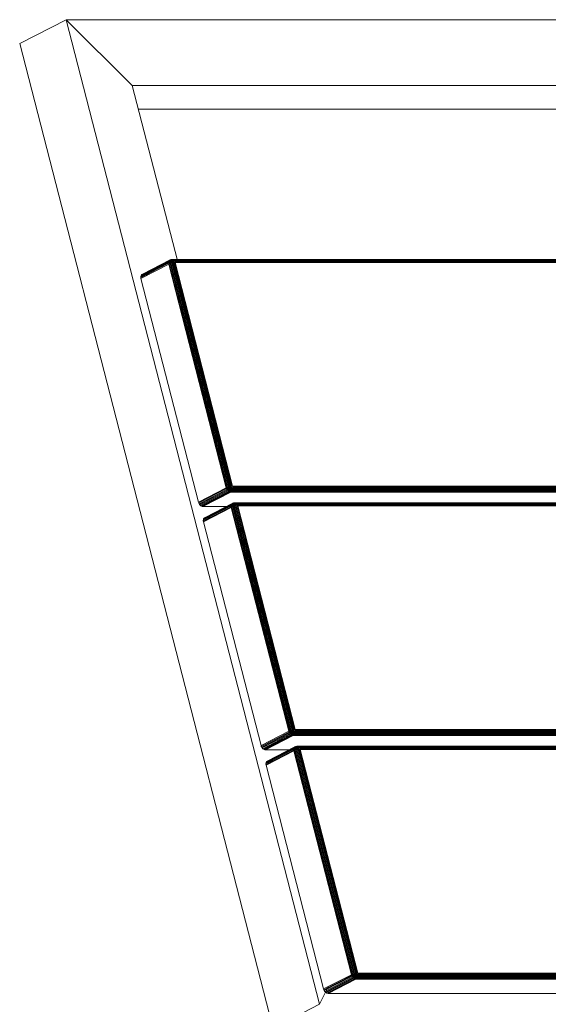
# Model space of a CAD drawing. Header units: millimetres. Extents: x -56182 to 286826, y -36685 to 98759.
# Tile 6 of 97: x -52759 to -52532, y 350 to 773. Entities that reach past the tile are written whole.
import ezdxf

# ---------------------------------------------------------------- set-up
doc = ezdxf.new("R2010")
doc.units = ezdxf.units.MM
doc.layers.add('Furniture-1', color=7, linetype='Continuous', lineweight=9, true_color=0xaaaaaa)
doc.layers.add('Kohvikutool-1', color=7, linetype='Continuous', lineweight=9, true_color=0xaaaaaa)

# ---------------------------------------------------------------- blocks, each defined once
blk = doc.blocks.new('MA_Kohvikultool - Kohvikutool_DWG-11582661-Sisevaade 1')
at = {"layer": 'Kohvikutool-1'}
for p, q in [((-52759.41, 762.73), (-52739.47, 772.99)), ((-52739.47, 772.99), (-52759.41, 762.73)), ((-52739.47, 772.99), (-52711.01, 744.8)), ((-52630.64, 350.13), (-52739.47, 772.99)), ((-52711.01, 744.8), (-52739.47, 772.99)), ((-52739.47, 772.99), (-52421.28, 772.99)), ((-52759.41, 762.73), (-52650.58, 339.87)), ((-52711.01, 744.8), (-52691.66, 669.63)), ((-52435.23, 744.8), (-52711.01, 744.8)), ((-52708.36, 734.54), (-52455.17, 734.54)), ((-52707.42, 662.57), (-52695.46, 668.72)), ((-52707.4, 662.22), (-52695.44, 668.37)), ((-52707.37, 662.9), (-52695.41, 669.06)), ((-52707.27, 663.2), (-52695.31, 669.36)), ((-52695.14, 669.6), (-52707.1, 663.45)), ((-52706.9, 663.62), (-52694.94, 669.78)), ((-52694.7, 669.88), (-52706.66, 663.72)), ((-52706.41, 663.75), (-52694.45, 669.91)), ((-52695.41, 669.06), (-52695.46, 668.72)), ((-52695.46, 668.72), (-52695.19, 668.83)), ((-52695.46, 668.72), (-52695.44, 668.37)), ((-52695.44, 668.37), (-52695.18, 668.49)), ((-52695.31, 669.36), (-52695.41, 669.06)), ((-52695.41, 669.06), (-52695.15, 669.17)), ((-52695.38, 668.03), (-52695.11, 668.15)), ((-52695.14, 669.6), (-52695.31, 669.36)), ((-52695.31, 669.36), (-52695.04, 669.46)), ((-52695.15, 669.17), (-52695.19, 668.83)), ((-52694.86, 668.92), (-52695.19, 668.83)), ((-52695.19, 668.83), (-52695.18, 668.49)), ((-52695.18, 668.49), (-52694.85, 668.6)), ((-52695.04, 669.46), (-52695.15, 669.17)), ((-52694.82, 669.24), (-52695.15, 669.17)), ((-52694.94, 669.78), (-52695.14, 669.6)), ((-52695.14, 669.6), (-52694.88, 669.7)), ((-52695.11, 668.15), (-52694.79, 668.28)), ((-52695.11, 668.15), (-52670.39, 572.07)), ((-52694.88, 669.7), (-52695.04, 669.46)), ((-52694.72, 669.52), (-52695.04, 669.46)), ((-52694.7, 669.88), (-52694.94, 669.78)), ((-52694.94, 669.78), (-52694.68, 669.87)), ((-52694.68, 669.87), (-52694.88, 669.7)), ((-52694.57, 669.74), (-52694.88, 669.7)), ((-52694.86, 668.92), (-52694.82, 669.24)), ((-52694.49, 668.98), (-52694.86, 668.92)), ((-52694.85, 668.6), (-52694.86, 668.92)), ((-52694.85, 668.6), (-52694.48, 668.69)), ((-52694.82, 669.24), (-52694.72, 669.52)), ((-52694.45, 669.26), (-52694.82, 669.24)), ((-52694.79, 668.28), (-52694.42, 668.4)), ((-52694.79, 668.28), (-52670.06, 572.2)), ((-52694.72, 669.52), (-52694.57, 669.74)), ((-52694.36, 669.52), (-52694.72, 669.52)), ((-52694.7, 669.88), (-52694.44, 669.97)), ((-52694.45, 669.91), (-52694.7, 669.88)), ((-52694.44, 669.97), (-52694.68, 669.87)), ((-52694.38, 669.91), (-52694.68, 669.87)), ((-52694.57, 669.74), (-52694.38, 669.91)), ((-52694.23, 669.72), (-52694.57, 669.74)), ((-52694.49, 668.98), (-52694.45, 669.26)), ((-52694.08, 669), (-52694.49, 668.98)), ((-52694.48, 668.69), (-52694.49, 668.98)), ((-52694.48, 668.69), (-52694.07, 668.76)), ((-52694.42, 668.4), (-52694.48, 668.69)), ((-52694.45, 669.91), (-52694.2, 670)), ((-52694.45, 669.26), (-52694.36, 669.52)), ((-52694.05, 669.24), (-52694.45, 669.26)), ((-52694.16, 670), (-52694.44, 669.97)), ((-52694.44, 669.97), (-52694.2, 670)), ((-52694.42, 668.4), (-52694.03, 668.51)), ((-52694.42, 668.4), (-52669.69, 572.32)), ((-52694.38, 669.91), (-52694.16, 670)), ((-52694.05, 669.87), (-52694.38, 669.91)), ((-52694.36, 669.52), (-52694.23, 669.72)), ((-52693.98, 669.45), (-52694.36, 669.52)), ((-52694.23, 669.72), (-52694.05, 669.87)), ((-52693.86, 669.63), (-52694.23, 669.72)), ((-52694.2, 670), (-52693.93, 670.03)), ((-52694.16, 670), (-52693.93, 670.03)), ((-52693.85, 669.95), (-52694.16, 670)), ((-52694.08, 669), (-52694.05, 669.24)), ((-52694.07, 668.76), (-52694.08, 669)), ((-52693.67, 668.98), (-52694.08, 669)), ((-52694.07, 668.76), (-52693.66, 668.79)), ((-52694.03, 668.51), (-52694.07, 668.76)), ((-52694.05, 669.87), (-52693.85, 669.95)), ((-52693.71, 669.75), (-52694.05, 669.87)), ((-52694.05, 669.24), (-52693.98, 669.45)), ((-52693.65, 669.17), (-52694.05, 669.24)), ((-52694.03, 668.51), (-52693.63, 668.6)), ((-52694.03, 668.51), (-52669.3, 572.43)), ((-52693.98, 669.45), (-52693.86, 669.63)), ((-52693.59, 669.33), (-52693.98, 669.45)), ((-52693.93, 670.03), (-52385.63, 670.03)), ((-52693.93, 670.03), (-52693.64, 669.98)), ((-52693.86, 669.63), (-52693.71, 669.75)), ((-52693.5, 669.46), (-52693.86, 669.63)), ((-52693.85, 669.95), (-52693.64, 669.98)), ((-52693.54, 669.82), (-52693.85, 669.95)), ((-52693.71, 669.75), (-52693.54, 669.82)), ((-52693.38, 669.56), (-52693.71, 669.75)), ((-52693.67, 668.98), (-52693.65, 669.17)), ((-52693.26, 669.04), (-52693.67, 668.98)), ((-52693.66, 668.79), (-52693.67, 668.98)), ((-52693.28, 668.92), (-52693.67, 668.98)), ((-52693.66, 668.79), (-52693.28, 668.92)), ((-52693.66, 668.79), (-52693.28, 668.86)), ((-52693.66, 668.79), (-52693.63, 668.6)), ((-52693.65, 669.17), (-52693.59, 669.33)), ((-52693.26, 669.04), (-52693.65, 669.17)), ((-52693.22, 669.15), (-52693.65, 669.17)), ((-52693.64, 669.98), (-52385.34, 669.98)), ((-52693.64, 669.98), (-52693.37, 669.84)), ((-52693.63, 668.6), (-52693.26, 668.73)), ((-52693.63, 668.6), (-52693.26, 668.73)), ((-52693.63, 668.6), (-52668.9, 572.52)), ((-52693.59, 669.33), (-52693.5, 669.46)), ((-52693.22, 669.15), (-52693.59, 669.33)), ((-52693.16, 669.24), (-52693.59, 669.33)), ((-52693.54, 669.82), (-52693.37, 669.84)), ((-52693.25, 669.61), (-52693.54, 669.82)), ((-52693.5, 669.46), (-52693.38, 669.56)), ((-52693.16, 669.24), (-52693.5, 669.46)), ((-52693.09, 669.31), (-52693.5, 669.46)), ((-52693.38, 669.56), (-52693.25, 669.61)), ((-52693.09, 669.31), (-52693.38, 669.56)), ((-52693, 669.35), (-52693.38, 669.56)), ((-52693.37, 669.84), (-52385.07, 669.84)), ((-52693.37, 669.84), (-52693.12, 669.63)), ((-52693.25, 669.61), (-52693.12, 669.63)), ((-52693, 669.35), (-52693.25, 669.61)), ((-52693.25, 668.67), (-52692.92, 668.73)), ((-52693.25, 668.67), (-52668.52, 572.58)), ((-52693.12, 669.63), (-52384.82, 669.63)), ((-52692.91, 669.36), (-52693.12, 669.63)), ((-52693.12, 669.63), (-52693, 669.35)), ((-52692.92, 668.73), (-52692.64, 668.71)), ((-52692.92, 668.7), (-52668.19, 572.62)), ((-52692.91, 669.36), (-52384.61, 669.36)), ((-52692.75, 669.04), (-52692.91, 669.36)), ((-52692.75, 669.04), (-52384.45, 669.04)), ((-52692.75, 669.04), (-52692.64, 668.71)), ((-52692.64, 668.71), (-52384.34, 668.71)), ((-52667.91, 572.63), (-52692.64, 668.71)), ((-52707.34, 661.87), (-52695.38, 668.03)), ((-52695.38, 668.03), (-52670.65, 571.95)), ((-52707.37, 662.9), (-52707.42, 662.57)), ((-52707.42, 662.57), (-52707.4, 662.22)), ((-52707.4, 662.22), (-52707.34, 661.87)), ((-52707.27, 663.2), (-52707.37, 662.9)), ((-52707.34, 661.87), (-52682.61, 565.79)), ((-52707.1, 663.45), (-52707.27, 663.2)), ((-52706.9, 663.62), (-52707.1, 663.45)), ((-52706.66, 663.72), (-52706.9, 663.62)), ((-52706.41, 663.75), (-52706.66, 663.72)), ((-52703.69, 663.75), (-52706.41, 663.75)), ((-52706.41, 663.75), (-52706.11, 662.51)), ((-52706.41, 663.75), (-52706.11, 662.51)), ((-52706.41, 663.75), (-52704.69, 663.24)), ((-52706.41, 663.75), (-52704.69, 663.24)), ((-52670.65, 571.95), (-52682.61, 565.79)), ((-52670.54, 571.6), (-52682.5, 565.45)), ((-52682.33, 565.1), (-52670.37, 571.25)), ((-52682.12, 564.76), (-52670.16, 570.92)), ((-52670.65, 571.95), (-52670.39, 572.07)), ((-52670.65, 571.95), (-52670.54, 571.6)), ((-52670.28, 571.73), (-52670.54, 571.6)), ((-52670.54, 571.6), (-52670.37, 571.25)), ((-52670.39, 572.07), (-52670.06, 572.2)), ((-52670.28, 571.73), (-52670.39, 572.07)), ((-52670.11, 571.39), (-52670.37, 571.25)), ((-52670.37, 571.25), (-52670.16, 570.92)), ((-52669.96, 571.88), (-52670.28, 571.73)), ((-52670.28, 571.73), (-52670.11, 571.39)), ((-52669.9, 571.06), (-52670.16, 570.92)), ((-52670.16, 570.92), (-52669.9, 570.62)), ((-52669.81, 571.55), (-52670.11, 571.39)), ((-52670.11, 571.39), (-52669.9, 571.06)), ((-52670.06, 572.2), (-52669.69, 572.32)), ((-52669.96, 571.88), (-52670.06, 572.2)), ((-52669.6, 572.03), (-52669.96, 571.88)), ((-52669.81, 571.55), (-52669.96, 571.88)), ((-52669.6, 571.24), (-52669.9, 571.06)), ((-52669.9, 571.06), (-52669.64, 570.76)), ((-52669.46, 571.74), (-52669.81, 571.55)), ((-52669.6, 571.24), (-52669.81, 571.55)), ((-52669.69, 572.32), (-52669.3, 572.43)), ((-52669.6, 572.03), (-52669.69, 572.32)), ((-52669.36, 570.96), (-52669.64, 570.76)), ((-52669.22, 572.19), (-52669.6, 572.03)), ((-52669.46, 571.74), (-52669.6, 572.03)), ((-52669.28, 571.46), (-52669.6, 571.24)), ((-52669.36, 570.96), (-52669.6, 571.24)), ((-52669.1, 571.94), (-52669.46, 571.74)), ((-52669.28, 571.46), (-52669.46, 571.74)), ((-52669.06, 571.21), (-52669.36, 570.96)), ((-52669.09, 570.74), (-52669.36, 570.96)), ((-52669.3, 572.43), (-52668.9, 572.52)), ((-52669.22, 572.19), (-52669.3, 572.43)), ((-52668.95, 571.7), (-52669.28, 571.46)), ((-52669.06, 571.21), (-52669.28, 571.46)), ((-52668.84, 572.33), (-52669.22, 572.19)), ((-52669.1, 571.94), (-52669.22, 572.19)), ((-52668.75, 572.14), (-52669.1, 571.94)), ((-52668.95, 571.7), (-52669.1, 571.94)), ((-52668.82, 571), (-52669.09, 570.74)), ((-52668.76, 571.49), (-52669.06, 571.21)), ((-52668.82, 571), (-52669.06, 571.21)), ((-52668.63, 571.96), (-52668.95, 571.7)), ((-52668.76, 571.49), (-52668.95, 571.7)), ((-52668.9, 572.52), (-52668.52, 572.58)), ((-52668.84, 572.33), (-52668.9, 572.52)), ((-52668.9, 572.52), (-52668.48, 572.46)), ((-52668.48, 572.46), (-52668.84, 572.33)), ((-52668.75, 572.14), (-52668.84, 572.33)), ((-52668.56, 571.32), (-52668.82, 571)), ((-52668.57, 570.86), (-52668.82, 571)), ((-52668.48, 571.79), (-52668.76, 571.49)), ((-52668.56, 571.32), (-52668.76, 571.49)), ((-52668.48, 572.46), (-52668.75, 572.14)), ((-52668.42, 572.33), (-52668.75, 572.14)), ((-52668.63, 571.96), (-52668.75, 572.14)), ((-52668.42, 572.33), (-52668.63, 571.96)), ((-52668.34, 572.2), (-52668.63, 571.96)), ((-52668.48, 571.79), (-52668.63, 571.96)), ((-52668.35, 571.19), (-52668.57, 570.86)), ((-52668.33, 571.66), (-52668.56, 571.32)), ((-52668.35, 571.19), (-52668.56, 571.32)), ((-52668.19, 572.62), (-52668.52, 572.58)), ((-52668.34, 572.2), (-52668.48, 571.79)), ((-52668.24, 572.09), (-52668.48, 571.79)), ((-52668.33, 571.66), (-52668.48, 571.79)), ((-52668.16, 571.56), (-52668.35, 571.19)), ((-52668.14, 571.12), (-52668.35, 571.19)), ((-52668.24, 572.09), (-52668.33, 571.66)), ((-52668.14, 572), (-52668.33, 571.66)), ((-52668.16, 571.56), (-52668.33, 571.66)), ((-52668.33, 570.77), (-52668.14, 571.12)), ((-52668.19, 572.62), (-52667.91, 572.63)), ((-52668.14, 572), (-52668.16, 571.56)), ((-52668.03, 571.94), (-52668.16, 571.56)), ((-52668.01, 571.51), (-52668.16, 571.56)), ((-52668.14, 571.12), (-52668.01, 571.51)), ((-52668.14, 571.12), (-52667.96, 571.1)), ((-52668.11, 570.75), (-52667.96, 571.1)), ((-52668.01, 571.51), (-52668.03, 571.94)), ((-52667.87, 571.9), (-52668.01, 571.51)), ((-52668.01, 571.51), (-52667.86, 571.49)), ((-52667.96, 571.1), (-52667.86, 571.49)), ((-52359.66, 571.1), (-52667.96, 571.1)), ((-52359.61, 572.63), (-52667.91, 572.63)), ((-52667.87, 572.28), (-52667.91, 572.63)), ((-52667.84, 572.28), (-52667.87, 571.9)), ((-52667.86, 571.49), (-52667.82, 571.89)), ((-52359.56, 571.49), (-52667.86, 571.49)), ((-52359.54, 572.28), (-52667.84, 572.28)), ((-52359.52, 571.89), (-52667.82, 571.89)), ((-52681.86, 564.46), (-52669.9, 570.62)), ((-52681.57, 564.22), (-52669.61, 570.37)), ((-52681.27, 564.04), (-52669.31, 570.2)), ((-52680.98, 563.94), (-52669.02, 570.1)), ((-52680.71, 563.91), (-52668.75, 570.07)), ((-52669.64, 570.76), (-52669.9, 570.62)), ((-52669.9, 570.62), (-52669.61, 570.37)), ((-52669.64, 570.76), (-52669.36, 570.52)), ((-52669.36, 570.52), (-52669.61, 570.37)), ((-52669.61, 570.37), (-52669.31, 570.2)), ((-52669.09, 570.74), (-52669.36, 570.52)), ((-52669.36, 570.52), (-52669.06, 570.35)), ((-52669.06, 570.35), (-52669.31, 570.2)), ((-52669.31, 570.2), (-52669.02, 570.1)), ((-52668.81, 570.57), (-52669.09, 570.74)), ((-52668.81, 570.57), (-52669.06, 570.35)), ((-52669.06, 570.35), (-52668.78, 570.25)), ((-52668.78, 570.25), (-52669.02, 570.1)), ((-52669.02, 570.1), (-52668.75, 570.07)), ((-52668.57, 570.86), (-52668.81, 570.57)), ((-52668.55, 570.48), (-52668.81, 570.57)), ((-52668.78, 570.25), (-52668.55, 570.48)), ((-52668.78, 570.25), (-52668.52, 570.22)), ((-52668.75, 570.07), (-52668.52, 570.22)), ((-52668.75, 570.07), (-52360.45, 570.07)), ((-52668.33, 570.77), (-52668.57, 570.86)), ((-52668.55, 570.48), (-52668.33, 570.77)), ((-52668.55, 570.48), (-52668.3, 570.45)), ((-52668.52, 570.22), (-52668.3, 570.45)), ((-52360.22, 570.22), (-52668.52, 570.22)), ((-52668.33, 570.77), (-52668.11, 570.75)), ((-52668.3, 570.45), (-52668.11, 570.75)), ((-52668.3, 570.45), (-52360, 570.45)), ((-52359.81, 570.75), (-52668.11, 570.75)), ((-52682.61, 565.79), (-52682.5, 565.45)), ((-52682.33, 565.1), (-52682.5, 565.45)), ((-52682.33, 565.1), (-52682.12, 564.76)), ((-52682.12, 564.76), (-52681.86, 564.46)), ((-52681.86, 564.46), (-52681.57, 564.22)), ((-52681.57, 564.22), (-52681.27, 564.04)), ((-52681.27, 564.04), (-52680.98, 563.94)), ((-52680.98, 563.94), (-52680.71, 563.91)), ((-52680.71, 563.91), (-52667.52, 563.91)), ((-52668.55, 564.18), (-52680.51, 558.02)), ((-52668.54, 563.83), (-52680.5, 557.67)), ((-52668.51, 564.52), (-52680.47, 558.36)), ((-52680.44, 557.33), (-52668.47, 563.49)), ((-52668.4, 564.82), (-52680.36, 558.66)), ((-52668.24, 565.06), (-52680.2, 558.91)), ((-52668.03, 565.24), (-52679.99, 559.08)), ((-52667.79, 565.34), (-52679.75, 559.18)), ((-52679.5, 559.21), (-52667.54, 565.37)), ((-52668.51, 564.52), (-52668.55, 564.18)), ((-52668.29, 564.29), (-52668.55, 564.18)), ((-52668.55, 564.18), (-52668.54, 563.83)), ((-52668.27, 563.95), (-52668.54, 563.83)), ((-52668.4, 564.82), (-52668.51, 564.52)), ((-52668.24, 564.62), (-52668.51, 564.52)), ((-52668.47, 563.49), (-52668.21, 563.61)), ((-52668.47, 563.49), (-52643.75, 467.41)), ((-52668.24, 565.06), (-52668.4, 564.82)), ((-52668.14, 564.92), (-52668.4, 564.82)), ((-52668.24, 564.62), (-52668.29, 564.29)), ((-52667.96, 564.38), (-52668.29, 564.29)), ((-52668.29, 564.29), (-52668.27, 563.95)), ((-52668.27, 563.95), (-52667.95, 564.06)), ((-52668.03, 565.24), (-52668.24, 565.06)), ((-52667.98, 565.16), (-52668.24, 565.06)), ((-52668.14, 564.92), (-52668.24, 564.62)), ((-52667.92, 564.7), (-52668.24, 564.62)), ((-52668.21, 563.61), (-52667.89, 563.74)), ((-52643.48, 467.53), (-52668.21, 563.61)), ((-52667.98, 565.16), (-52668.14, 564.92)), ((-52667.82, 564.98), (-52668.14, 564.92)), ((-52667.79, 565.34), (-52668.03, 565.24)), ((-52667.77, 565.33), (-52668.03, 565.24)), ((-52667.77, 565.33), (-52667.98, 565.16)), ((-52667.67, 565.2), (-52667.98, 565.16)), ((-52667.96, 564.38), (-52667.92, 564.7)), ((-52667.58, 564.44), (-52667.96, 564.38)), ((-52667.95, 564.06), (-52667.96, 564.38)), ((-52667.95, 564.06), (-52667.57, 564.15)), ((-52667.92, 564.7), (-52667.82, 564.98)), ((-52667.55, 564.72), (-52667.92, 564.7)), ((-52667.89, 563.74), (-52667.52, 563.86)), ((-52667.89, 563.74), (-52643.16, 467.66)), ((-52667.82, 564.98), (-52667.67, 565.2)), ((-52667.46, 564.98), (-52667.82, 564.98)), ((-52667.54, 565.43), (-52667.79, 565.34)), ((-52667.54, 565.37), (-52667.79, 565.34)), ((-52667.54, 565.43), (-52667.77, 565.33)), ((-52667.47, 565.37), (-52667.77, 565.33)), ((-52667.67, 565.2), (-52667.47, 565.37)), ((-52667.32, 565.18), (-52667.67, 565.2)), ((-52667.58, 564.44), (-52667.55, 564.72)), ((-52667.18, 564.46), (-52667.58, 564.44)), ((-52667.57, 564.15), (-52667.58, 564.44)), ((-52667.57, 564.15), (-52667.17, 564.21)), ((-52667.57, 564.15), (-52667.52, 563.86)), ((-52667.55, 564.72), (-52667.46, 564.98)), ((-52667.14, 564.7), (-52667.55, 564.72)), ((-52667.54, 565.37), (-52667.29, 565.46)), ((-52667.25, 565.46), (-52667.54, 565.43)), ((-52667.54, 565.43), (-52667.29, 565.46)), ((-52667.52, 563.86), (-52667.12, 563.97)), ((-52642.79, 467.78), (-52667.52, 563.86)), ((-52667.47, 565.37), (-52667.25, 565.46)), ((-52667.15, 565.33), (-52667.47, 565.37)), ((-52667.46, 564.98), (-52667.32, 565.18)), ((-52667.07, 564.91), (-52667.46, 564.98)), ((-52667.32, 565.18), (-52667.15, 565.33)), ((-52666.95, 565.08), (-52667.32, 565.18)), ((-52667.29, 565.46), (-52667.02, 565.49)), ((-52667.25, 565.46), (-52667.02, 565.49)), ((-52666.95, 565.41), (-52667.25, 565.46)), ((-52667.18, 564.46), (-52667.14, 564.7)), ((-52667.17, 564.21), (-52667.18, 564.46)), ((-52666.77, 564.44), (-52667.18, 564.46)), ((-52667.17, 564.21), (-52666.76, 564.25)), ((-52667.17, 564.21), (-52667.12, 563.97)), ((-52667.15, 565.33), (-52666.95, 565.41)), ((-52666.81, 565.21), (-52667.15, 565.33)), ((-52667.14, 564.7), (-52667.07, 564.91)), ((-52666.74, 564.62), (-52667.14, 564.7)), ((-52667.12, 563.97), (-52666.72, 564.06)), ((-52642.39, 467.89), (-52667.12, 563.97)), ((-52667.07, 564.91), (-52666.95, 565.08)), ((-52666.68, 564.79), (-52667.07, 564.91)), ((-52358.72, 565.49), (-52667.02, 565.49)), ((-52667.02, 565.49), (-52666.74, 565.44)), ((-52666.95, 565.41), (-52666.74, 565.44)), ((-52666.64, 565.28), (-52666.95, 565.41)), ((-52666.95, 565.08), (-52666.81, 565.21)), ((-52666.59, 564.92), (-52666.95, 565.08)), ((-52666.81, 565.21), (-52666.64, 565.28)), ((-52666.48, 565.02), (-52666.81, 565.21)), ((-52666.77, 564.44), (-52666.74, 564.62)), ((-52666.36, 564.5), (-52666.77, 564.44)), ((-52666.76, 564.25), (-52666.77, 564.44)), ((-52666.37, 564.38), (-52666.77, 564.44)), ((-52666.76, 564.25), (-52666.37, 564.38)), ((-52666.76, 564.25), (-52666.37, 564.32)), ((-52666.76, 564.25), (-52666.72, 564.06)), ((-52358.44, 565.44), (-52666.74, 565.44)), ((-52666.74, 565.44), (-52666.46, 565.3)), ((-52666.74, 564.62), (-52666.68, 564.79)), ((-52666.36, 564.5), (-52666.74, 564.62)), ((-52666.32, 564.61), (-52666.74, 564.62)), ((-52666.72, 564.06), (-52666.36, 564.19)), ((-52666.72, 564.06), (-52666.36, 564.19)), ((-52641.99, 467.98), (-52666.72, 564.06)), ((-52666.68, 564.79), (-52666.59, 564.92)), ((-52666.32, 564.61), (-52666.68, 564.79)), ((-52666.26, 564.7), (-52666.68, 564.79)), ((-52666.64, 565.28), (-52666.46, 565.3)), ((-52666.35, 565.07), (-52666.64, 565.28)), ((-52666.59, 564.92), (-52666.48, 565.02)), ((-52666.26, 564.7), (-52666.59, 564.92)), ((-52666.18, 564.77), (-52666.59, 564.92)), ((-52666.48, 565.02), (-52666.35, 565.07)), ((-52666.18, 564.77), (-52666.48, 565.02)), ((-52666.09, 564.81), (-52666.48, 565.02)), ((-52358.16, 565.3), (-52666.46, 565.3)), ((-52666.46, 565.3), (-52666.21, 565.09)), ((-52666.36, 564.19), (-52666.01, 564.16)), ((-52666.35, 565.07), (-52666.21, 565.09)), ((-52666.09, 564.81), (-52666.35, 565.07)), ((-52666, 564.82), (-52666.35, 565.07)), ((-52641.62, 468.04), (-52666.35, 564.12)), ((-52357.91, 565.09), (-52666.21, 565.09)), ((-52666.21, 565.09), (-52666, 564.82)), ((-52666.02, 564.19), (-52665.73, 564.17)), ((-52641.28, 468.08), (-52666.01, 564.16)), ((-52357.7, 564.82), (-52666, 564.82)), ((-52666, 564.82), (-52665.84, 564.5)), ((-52665.84, 564.5), (-52357.54, 564.5)), ((-52665.73, 564.17), (-52665.84, 564.5)), ((-52665.73, 564.17), (-52357.43, 564.17)), ((-52641, 468.09), (-52665.73, 564.17)), ((-52680.47, 558.36), (-52680.51, 558.02)), ((-52680.36, 558.66), (-52680.47, 558.36)), ((-52680.2, 558.91), (-52680.36, 558.66)), ((-52679.99, 559.08), (-52680.2, 558.91)), ((-52679.75, 559.18), (-52679.99, 559.08)), ((-52679.5, 559.21), (-52679.75, 559.18)), ((-52676.78, 559.21), (-52679.5, 559.21)), ((-52679.5, 559.21), (-52679.2, 557.97)), ((-52679.5, 559.21), (-52679.2, 557.97)), ((-52679.5, 559.21), (-52677.78, 558.7)), ((-52679.5, 559.21), (-52677.78, 558.7)), ((-52680.51, 558.02), (-52680.5, 557.67)), ((-52680.5, 557.67), (-52680.44, 557.33)), ((-52680.44, 557.33), (-52655.71, 461.25)), ((-52643.75, 467.41), (-52655.71, 461.25)), ((-52643.63, 467.06), (-52655.59, 460.91)), ((-52643.47, 466.71), (-52655.43, 460.56)), ((-52643.25, 466.38), (-52655.21, 460.22)), ((-52642.99, 466.08), (-52654.95, 459.92)), ((-52642.7, 465.83), (-52654.66, 459.68)), ((-52642.4, 465.66), (-52654.36, 459.5)), ((-52654.07, 459.4), (-52642.11, 465.56)), ((-52653.81, 459.37), (-52641.85, 465.53)), ((-52643.75, 467.41), (-52643.48, 467.53)), ((-52643.75, 467.41), (-52643.63, 467.06)), ((-52643.37, 467.19), (-52643.63, 467.06)), ((-52643.63, 467.06), (-52643.47, 466.71)), ((-52643.48, 467.53), (-52643.16, 467.66)), ((-52643.37, 467.19), (-52643.48, 467.53)), ((-52643.21, 466.85), (-52643.47, 466.71)), ((-52643.47, 466.71), (-52643.25, 466.38)), ((-52643.05, 467.34), (-52643.37, 467.19)), ((-52643.37, 467.19), (-52643.21, 466.85)), ((-52642.99, 466.52), (-52643.25, 466.38)), ((-52643.25, 466.38), (-52642.99, 466.08)), ((-52642.9, 467.01), (-52643.21, 466.85)), ((-52643.21, 466.85), (-52642.99, 466.52)), ((-52643.16, 467.66), (-52642.79, 467.78)), ((-52643.05, 467.34), (-52643.16, 467.66)), ((-52642.69, 467.49), (-52643.05, 467.34)), ((-52642.9, 467.01), (-52643.05, 467.34)), ((-52642.7, 466.7), (-52642.99, 466.52)), ((-52642.99, 466.52), (-52642.74, 466.22)), ((-52642.74, 466.22), (-52642.99, 466.08)), ((-52642.99, 466.08), (-52642.7, 465.83)), ((-52642.56, 467.2), (-52642.9, 467.01)), ((-52642.7, 466.7), (-52642.9, 467.01)), ((-52642.79, 467.78), (-52642.39, 467.89)), ((-52642.69, 467.49), (-52642.79, 467.78)), ((-52642.45, 466.42), (-52642.74, 466.22)), ((-52642.74, 466.22), (-52642.45, 465.98)), ((-52642.37, 466.92), (-52642.7, 466.7)), ((-52642.45, 466.42), (-52642.7, 466.7)), ((-52642.45, 465.98), (-52642.7, 465.83)), ((-52642.7, 465.83), (-52642.4, 465.66)), ((-52642.31, 467.65), (-52642.69, 467.49)), ((-52642.56, 467.2), (-52642.69, 467.49)), ((-52642.2, 467.4), (-52642.56, 467.2)), ((-52642.37, 466.92), (-52642.56, 467.2)), ((-52642.16, 466.67), (-52642.45, 466.42)), ((-52642.19, 466.19), (-52642.45, 466.42)), ((-52642.19, 466.19), (-52642.45, 465.98)), ((-52642.45, 465.98), (-52642.16, 465.81)), ((-52642.16, 465.81), (-52642.4, 465.66)), ((-52642.4, 465.66), (-52642.11, 465.56)), ((-52642.39, 467.89), (-52641.99, 467.98)), ((-52642.31, 467.65), (-52642.39, 467.89)), ((-52642.04, 467.16), (-52642.37, 466.92)), ((-52642.16, 466.67), (-52642.37, 466.92)), ((-52641.93, 467.79), (-52642.31, 467.65)), ((-52642.2, 467.4), (-52642.31, 467.65)), ((-52641.84, 467.6), (-52642.2, 467.4)), ((-52642.04, 467.16), (-52642.2, 467.4)), ((-52641.91, 466.46), (-52642.19, 466.19)), ((-52641.91, 466.03), (-52642.19, 466.19)), ((-52641.86, 466.95), (-52642.16, 466.67)), ((-52641.91, 466.46), (-52642.16, 466.67)), ((-52641.91, 466.03), (-52642.16, 465.81)), ((-52642.16, 465.81), (-52641.88, 465.71)), ((-52641.88, 465.71), (-52642.11, 465.56)), ((-52642.11, 465.56), (-52641.85, 465.53)), ((-52641.72, 467.42), (-52642.04, 467.16)), ((-52641.86, 466.95), (-52642.04, 467.16)), ((-52641.99, 467.98), (-52641.62, 468.04)), ((-52641.93, 467.79), (-52641.99, 467.98)), ((-52641.62, 468.04), (-52641.93, 467.79)), ((-52641.58, 467.92), (-52641.93, 467.79)), ((-52641.84, 467.6), (-52641.93, 467.79)), ((-52641.65, 466.78), (-52641.91, 466.46)), ((-52641.66, 466.32), (-52641.91, 466.46)), ((-52641.66, 466.32), (-52641.91, 466.03)), ((-52641.64, 465.94), (-52641.91, 466.03)), ((-52641.88, 465.71), (-52641.64, 465.94)), ((-52641.88, 465.71), (-52641.61, 465.68)), ((-52641.58, 467.25), (-52641.86, 466.95)), ((-52641.65, 466.78), (-52641.86, 466.95)), ((-52641.85, 465.53), (-52641.61, 465.68)), ((-52641.85, 465.53), (-52333.55, 465.53)), ((-52641.58, 467.92), (-52641.84, 467.6)), ((-52641.51, 467.79), (-52641.84, 467.6)), ((-52641.72, 467.42), (-52641.84, 467.6)), ((-52641.51, 467.79), (-52641.72, 467.42)), ((-52641.43, 467.66), (-52641.72, 467.42)), ((-52641.58, 467.25), (-52641.72, 467.42)), ((-52641.44, 466.65), (-52641.66, 466.32)), ((-52641.42, 466.23), (-52641.66, 466.32)), ((-52641.42, 467.12), (-52641.65, 466.78)), ((-52641.44, 466.65), (-52641.65, 466.78)), ((-52641.64, 465.94), (-52641.42, 466.23)), ((-52641.64, 465.94), (-52641.39, 465.91)), ((-52641.28, 468.08), (-52641.62, 468.04)), ((-52641.61, 465.68), (-52641.39, 465.91)), ((-52641.61, 465.68), (-52333.32, 465.68)), ((-52641.43, 467.66), (-52641.58, 467.25)), ((-52641.34, 467.55), (-52641.58, 467.25)), ((-52641.42, 467.12), (-52641.58, 467.25)), ((-52641.26, 467.02), (-52641.44, 466.65)), ((-52641.24, 466.58), (-52641.44, 466.65)), ((-52641.34, 467.55), (-52641.42, 467.12)), ((-52641.23, 467.46), (-52641.42, 467.12)), ((-52641.26, 467.02), (-52641.42, 467.12)), ((-52641.42, 466.23), (-52641.24, 466.58)), ((-52641.42, 466.23), (-52641.2, 466.21)), ((-52641.39, 465.91), (-52641.2, 466.21)), ((-52641.39, 465.91), (-52333.09, 465.91)), ((-52641, 468.09), (-52641.28, 468.08)), ((-52641.23, 467.46), (-52641.26, 467.02)), ((-52641.12, 467.4), (-52641.26, 467.02)), ((-52641.1, 466.97), (-52641.26, 467.02)), ((-52641.24, 466.58), (-52641.1, 466.97)), ((-52641.24, 466.58), (-52641.05, 466.56)), ((-52641.2, 466.21), (-52641.05, 466.56)), ((-52641.2, 466.21), (-52332.9, 466.21)), ((-52641.1, 466.97), (-52641.12, 467.4)), ((-52640.97, 467.36), (-52641.1, 466.97)), ((-52641.1, 466.97), (-52640.95, 466.95)), ((-52641.05, 466.56), (-52640.95, 466.95)), ((-52641.05, 466.56), (-52332.75, 466.56)), ((-52332.7, 468.09), (-52641, 468.09)), ((-52640.96, 467.74), (-52641, 468.09)), ((-52640.97, 467.36), (-52640.94, 467.74)), ((-52640.95, 466.95), (-52640.92, 467.35)), ((-52332.66, 466.95), (-52640.95, 466.95)), ((-52332.64, 467.74), (-52640.94, 467.74)), ((-52640.92, 467.35), (-52332.62, 467.35)), ((-52655.71, 461.25), (-52655.59, 460.91)), ((-52640.64, 460.83), (-52640.39, 460.92)), ((-52640.39, 460.92), (-52640.63, 460.89)), ((-52640.39, 460.92), (-52640.12, 460.95)), ((-52640.12, 460.95), (-52640.35, 460.92)), ((-52331.82, 460.95), (-52640.12, 460.95)), ((-52640.12, 460.95), (-52639.83, 460.9)), ((-52655.59, 460.91), (-52655.43, 460.56)), ((-52655.43, 460.56), (-52655.21, 460.22)), ((-52655.21, 460.22), (-52654.95, 459.92)), ((-52654.95, 459.92), (-52654.66, 459.68)), ((-52654.66, 459.68), (-52654.36, 459.5)), ((-52654.36, 459.5), (-52654.07, 459.4)), ((-52654.07, 459.4), (-52653.81, 459.37)), ((-52653.81, 459.37), (-52640.61, 459.37)), ((-52653.61, 453.48), (-52641.65, 459.64)), ((-52653.59, 453.13), (-52641.63, 459.29)), ((-52653.56, 453.82), (-52641.6, 459.98)), ((-52653.53, 452.79), (-52641.57, 458.95)), ((-52653.46, 454.12), (-52641.5, 460.28)), ((-52653.29, 454.36), (-52641.33, 460.52)), ((-52641.13, 460.7), (-52653.09, 454.54)), ((-52652.85, 454.64), (-52640.89, 460.8)), ((-52652.6, 454.67), (-52640.64, 460.83)), ((-52641.6, 459.98), (-52641.65, 459.64)), ((-52641.65, 459.64), (-52641.38, 459.75)), ((-52641.65, 459.64), (-52641.63, 459.29)), ((-52641.63, 459.29), (-52641.37, 459.41)), ((-52641.5, 460.28), (-52641.6, 459.98)), ((-52641.6, 459.98), (-52641.34, 460.08)), ((-52641.57, 458.95), (-52641.3, 459.07)), ((-52641.57, 458.95), (-52616.84, 362.86)), ((-52641.33, 460.52), (-52641.5, 460.28)), ((-52641.5, 460.28), (-52641.23, 460.38)), ((-52641.34, 460.08), (-52641.38, 459.75)), ((-52641.05, 459.84), (-52641.38, 459.75)), ((-52641.38, 459.75), (-52641.37, 459.41)), ((-52641.37, 459.41), (-52641.04, 459.52)), ((-52641.23, 460.38), (-52641.34, 460.08)), ((-52641.01, 460.16), (-52641.34, 460.08)), ((-52641.13, 460.7), (-52641.33, 460.52)), ((-52641.33, 460.52), (-52641.07, 460.62)), ((-52641.3, 459.07), (-52640.98, 459.2)), ((-52616.58, 362.99), (-52641.3, 459.07)), ((-52641.07, 460.62), (-52641.23, 460.38)), ((-52640.91, 460.44), (-52641.23, 460.38)), ((-52640.89, 460.8), (-52641.13, 460.7)), ((-52641.13, 460.7), (-52640.87, 460.79)), ((-52640.87, 460.79), (-52641.07, 460.62)), ((-52640.76, 460.66), (-52641.07, 460.62)), ((-52641.05, 459.84), (-52641.01, 460.16)), ((-52640.68, 459.9), (-52641.05, 459.84)), ((-52641.04, 459.52), (-52641.05, 459.84)), ((-52641.04, 459.52), (-52640.67, 459.61)), ((-52641.01, 460.16), (-52640.91, 460.44)), ((-52640.64, 460.18), (-52641.01, 460.16)), ((-52640.98, 459.2), (-52640.61, 459.32)), ((-52616.25, 363.12), (-52640.98, 459.2)), ((-52640.91, 460.44), (-52640.76, 460.66)), ((-52640.55, 460.43), (-52640.91, 460.44)), ((-52640.89, 460.8), (-52640.63, 460.89)), ((-52640.64, 460.83), (-52640.89, 460.8)), ((-52640.63, 460.89), (-52640.87, 460.79)), ((-52640.57, 460.82), (-52640.87, 460.79)), ((-52640.76, 460.66), (-52640.57, 460.82)), ((-52640.41, 460.64), (-52640.76, 460.66)), ((-52640.68, 459.9), (-52640.64, 460.18)), ((-52640.27, 459.92), (-52640.68, 459.9)), ((-52640.67, 459.61), (-52640.68, 459.9)), ((-52640.67, 459.61), (-52640.26, 459.67)), ((-52640.61, 459.32), (-52640.67, 459.61)), ((-52640.64, 460.18), (-52640.55, 460.43)), ((-52640.24, 460.16), (-52640.64, 460.18)), ((-52640.35, 460.92), (-52640.63, 460.89)), ((-52640.61, 459.32), (-52640.22, 459.43)), ((-52615.88, 363.24), (-52640.61, 459.32)), ((-52640.57, 460.82), (-52640.35, 460.92)), ((-52640.24, 460.78), (-52640.57, 460.82)), ((-52640.55, 460.43), (-52640.41, 460.64)), ((-52640.16, 460.37), (-52640.55, 460.43)), ((-52640.41, 460.64), (-52640.24, 460.78)), ((-52640.05, 460.54), (-52640.41, 460.64)), ((-52640.04, 460.87), (-52640.35, 460.92)), ((-52640.27, 459.92), (-52640.24, 460.16)), ((-52640.26, 459.67), (-52640.27, 459.92)), ((-52639.86, 459.9), (-52640.27, 459.92)), ((-52640.26, 459.67), (-52639.85, 459.71)), ((-52640.22, 459.43), (-52640.26, 459.67)), ((-52640.24, 460.78), (-52640.04, 460.87)), ((-52639.9, 460.67), (-52640.24, 460.78)), ((-52640.24, 460.16), (-52640.16, 460.37)), ((-52639.84, 460.08), (-52640.24, 460.16)), ((-52640.22, 459.43), (-52639.82, 459.52)), ((-52615.49, 363.35), (-52640.22, 459.43)), ((-52640.16, 460.37), (-52640.05, 460.54)), ((-52639.78, 460.25), (-52640.16, 460.37)), ((-52640.05, 460.54), (-52639.9, 460.67)), ((-52639.69, 460.38), (-52640.05, 460.54)), ((-52639.83, 460.9), (-52640.04, 460.87)), ((-52639.73, 460.74), (-52640.04, 460.87)), ((-52639.9, 460.67), (-52639.73, 460.74)), ((-52639.57, 460.48), (-52639.9, 460.67)), ((-52639.86, 459.9), (-52639.84, 460.08)), ((-52639.45, 459.96), (-52639.86, 459.9)), ((-52639.85, 459.71), (-52639.86, 459.9)), ((-52639.47, 459.84), (-52639.86, 459.9)), ((-52639.85, 459.71), (-52639.47, 459.84)), ((-52639.82, 459.52), (-52639.85, 459.71)), ((-52639.44, 459.58), (-52639.85, 459.71)), ((-52639.84, 460.08), (-52639.78, 460.25)), ((-52639.45, 459.96), (-52639.84, 460.08)), ((-52639.41, 460.07), (-52639.84, 460.08)), ((-52331.53, 460.9), (-52639.83, 460.9)), ((-52639.83, 460.9), (-52639.56, 460.76)), ((-52639.82, 459.52), (-52639.44, 459.58)), ((-52615.09, 363.44), (-52639.82, 459.52)), ((-52639.78, 460.25), (-52639.69, 460.38)), ((-52639.41, 460.07), (-52639.78, 460.25)), ((-52639.35, 460.16), (-52639.78, 460.25)), ((-52639.56, 460.76), (-52639.73, 460.74)), ((-52639.44, 460.53), (-52639.73, 460.74)), ((-52639.69, 460.38), (-52639.57, 460.48)), ((-52639.35, 460.16), (-52639.69, 460.38)), ((-52639.28, 460.23), (-52639.69, 460.38)), ((-52639.57, 460.48), (-52639.44, 460.53)), ((-52639.28, 460.23), (-52639.57, 460.48)), ((-52639.19, 460.26), (-52639.57, 460.48)), ((-52331.26, 460.76), (-52639.56, 460.76)), ((-52639.56, 460.76), (-52639.31, 460.55)), ((-52639.31, 460.55), (-52639.44, 460.53)), ((-52639.19, 460.26), (-52639.44, 460.53)), ((-52639.11, 459.65), (-52639.44, 459.58)), ((-52614.71, 363.5), (-52639.44, 459.58)), ((-52639.31, 460.55), (-52331.01, 460.55)), ((-52639.31, 460.55), (-52639.1, 460.28)), ((-52639.31, 460.55), (-52639.14, 460.27)), ((-52639.11, 459.65), (-52638.83, 459.63)), ((-52614.38, 363.54), (-52639.11, 459.62)), ((-52330.8, 460.28), (-52639.1, 460.28)), ((-52638.94, 459.96), (-52639.1, 460.28)), ((-52638.94, 459.96), (-52330.64, 459.96)), ((-52638.94, 459.96), (-52638.83, 459.63)), ((-52638.83, 459.63), (-52330.53, 459.63)), ((-52614.1, 363.55), (-52638.83, 459.63)), ((-52653.56, 453.82), (-52653.61, 453.48)), ((-52653.61, 453.48), (-52653.59, 453.13)), ((-52653.59, 453.13), (-52653.53, 452.79)), ((-52653.46, 454.12), (-52653.56, 453.82)), ((-52653.53, 452.79), (-52628.8, 356.71)), ((-52653.29, 454.36), (-52653.46, 454.12)), ((-52653.09, 454.54), (-52653.29, 454.36)), ((-52652.85, 454.64), (-52653.09, 454.54)), ((-52652.6, 454.67), (-52652.85, 454.64)), ((-52649.88, 454.67), (-52652.6, 454.67)), ((-52652.6, 454.67), (-52652.3, 453.43)), ((-52652.6, 454.67), (-52652.3, 453.43)), ((-52652.6, 454.67), (-52650.88, 454.16)), ((-52652.6, 454.67), (-52650.88, 454.16)), ((-52616.84, 362.86), (-52628.8, 356.71)), ((-52616.73, 362.52), (-52628.69, 356.37)), ((-52616.56, 362.17), (-52628.52, 356.02)), ((-52616.35, 361.84), (-52628.31, 355.68)), ((-52616.08, 361.54), (-52628.05, 355.38)), ((-52615.8, 361.29), (-52627.76, 355.14)), ((-52615.5, 361.12), (-52627.46, 354.96)), ((-52615.21, 361.02), (-52627.17, 354.86)), ((-52626.9, 354.83), (-52614.94, 360.99)), ((-52616.84, 362.86), (-52616.58, 362.99)), ((-52616.84, 362.86), (-52616.73, 362.52)), ((-52616.73, 362.52), (-52616.47, 362.65)), ((-52616.73, 362.52), (-52616.56, 362.17)), ((-52616.58, 362.99), (-52616.25, 363.12)), ((-52616.58, 362.99), (-52616.47, 362.65)), ((-52616.56, 362.17), (-52616.3, 362.31)), ((-52616.56, 362.17), (-52616.35, 361.84)), ((-52616.15, 362.8), (-52616.47, 362.65)), ((-52616.47, 362.65), (-52616.3, 362.31)), ((-52616.35, 361.84), (-52616.09, 361.98)), ((-52616.35, 361.84), (-52616.08, 361.54)), ((-52615.99, 362.47), (-52616.3, 362.31)), ((-52616.3, 362.31), (-52616.09, 361.98)), ((-52616.25, 363.12), (-52615.88, 363.24)), ((-52616.15, 362.8), (-52616.25, 363.12)), ((-52615.79, 362.95), (-52616.15, 362.8)), ((-52615.99, 362.47), (-52616.15, 362.8)), ((-52615.79, 362.16), (-52616.09, 361.98)), ((-52616.09, 361.98), (-52615.83, 361.68)), ((-52616.08, 361.54), (-52615.83, 361.68)), ((-52616.08, 361.54), (-52615.8, 361.29)), ((-52615.65, 362.66), (-52615.99, 362.47)), ((-52615.79, 362.16), (-52615.99, 362.47)), ((-52615.88, 363.24), (-52615.49, 363.35)), ((-52615.79, 362.95), (-52615.88, 363.24)), ((-52615.55, 361.88), (-52615.83, 361.68)), ((-52615.83, 361.68), (-52615.55, 361.44)), ((-52615.8, 361.29), (-52615.55, 361.44)), ((-52615.8, 361.29), (-52615.5, 361.12)), ((-52615.41, 363.11), (-52615.79, 362.95)), ((-52615.65, 362.66), (-52615.79, 362.95)), ((-52615.47, 362.38), (-52615.79, 362.16)), ((-52615.55, 361.88), (-52615.79, 362.16)), ((-52615.29, 362.86), (-52615.65, 362.66)), ((-52615.47, 362.38), (-52615.65, 362.66)), ((-52615.25, 362.13), (-52615.55, 361.88)), ((-52615.28, 361.65), (-52615.55, 361.88)), ((-52615.28, 361.65), (-52615.55, 361.44)), ((-52615.55, 361.44), (-52615.25, 361.27)), ((-52615.5, 361.12), (-52615.25, 361.27)), ((-52615.5, 361.12), (-52615.21, 361.02)), ((-52615.49, 363.35), (-52615.09, 363.44)), ((-52615.41, 363.11), (-52615.49, 363.35)), ((-52615.14, 362.62), (-52615.47, 362.38)), ((-52615.25, 362.13), (-52615.47, 362.38)), ((-52615.03, 363.25), (-52615.41, 363.11)), ((-52615.29, 362.86), (-52615.41, 363.11)), ((-52614.94, 363.06), (-52615.29, 362.86)), ((-52615.14, 362.62), (-52615.29, 362.86)), ((-52615.01, 361.92), (-52615.28, 361.65)), ((-52615, 361.49), (-52615.28, 361.65)), ((-52614.95, 362.41), (-52615.25, 362.13)), ((-52615.01, 361.92), (-52615.25, 362.13)), ((-52615, 361.49), (-52615.25, 361.27)), ((-52615.25, 361.27), (-52614.97, 361.17)), ((-52615.21, 361.02), (-52614.97, 361.17)), ((-52615.21, 361.02), (-52614.94, 360.99)), ((-52614.82, 362.87), (-52615.14, 362.62)), ((-52614.95, 362.41), (-52615.14, 362.62)), ((-52614.71, 363.5), (-52615.09, 363.44)), ((-52615.03, 363.25), (-52615.09, 363.44)), ((-52615.09, 363.44), (-52614.67, 363.37)), ((-52614.67, 363.37), (-52615.03, 363.25)), ((-52614.94, 363.06), (-52615.03, 363.25)), ((-52614.75, 362.24), (-52615.01, 361.92)), ((-52614.76, 361.78), (-52615.01, 361.92)), ((-52614.76, 361.78), (-52615, 361.49)), ((-52614.73, 361.4), (-52615, 361.49)), ((-52614.97, 361.17), (-52614.73, 361.4)), ((-52614.71, 361.14), (-52614.97, 361.17)), ((-52614.67, 362.71), (-52614.95, 362.41)), ((-52614.75, 362.24), (-52614.95, 362.41)), ((-52614.67, 363.37), (-52614.94, 363.06)), ((-52614.61, 363.25), (-52614.94, 363.06)), ((-52614.82, 362.87), (-52614.94, 363.06)), ((-52614.94, 360.99), (-52614.71, 361.14)), ((-52614.94, 360.99), (-52306.64, 360.99)), ((-52614.61, 363.25), (-52614.82, 362.87)), ((-52614.53, 363.12), (-52614.82, 362.87)), ((-52614.67, 362.71), (-52614.82, 362.87)), ((-52614.54, 362.11), (-52614.76, 361.78)), ((-52614.52, 361.69), (-52614.76, 361.78)), ((-52614.52, 362.58), (-52614.75, 362.24)), ((-52614.54, 362.11), (-52614.75, 362.24)), ((-52614.73, 361.4), (-52614.52, 361.69)), ((-52614.49, 361.37), (-52614.73, 361.4)), ((-52614.38, 363.54), (-52614.71, 363.5)), ((-52614.71, 361.14), (-52614.49, 361.37)), ((-52614.71, 361.14), (-52306.41, 361.14)), ((-52614.53, 363.12), (-52614.67, 362.71)), ((-52614.43, 363.01), (-52614.67, 362.71)), ((-52614.52, 362.58), (-52614.67, 362.71)), ((-52614.35, 362.48), (-52614.54, 362.11)), ((-52614.33, 362.04), (-52614.54, 362.11)), ((-52614.43, 363.01), (-52614.52, 362.58)), ((-52614.33, 362.92), (-52614.52, 362.58)), ((-52614.35, 362.48), (-52614.52, 362.58)), ((-52614.52, 361.69), (-52614.33, 362.04)), ((-52614.29, 361.67), (-52614.52, 361.69)), ((-52614.49, 361.37), (-52614.29, 361.67)), ((-52306.19, 361.37), (-52614.49, 361.37)), ((-52614.38, 363.54), (-52614.1, 363.55)), ((-52614.33, 362.92), (-52614.35, 362.48)), ((-52614.22, 362.86), (-52614.35, 362.48)), ((-52614.19, 362.43), (-52614.35, 362.48)), ((-52614.33, 362.04), (-52614.19, 362.43)), ((-52614.14, 362.02), (-52614.33, 362.04)), ((-52614.29, 361.67), (-52614.14, 362.02)), ((-52614.29, 361.67), (-52306, 361.67)), ((-52614.19, 362.43), (-52614.22, 362.86)), ((-52614.16, 362.84), (-52614.19, 362.43)), ((-52614.05, 362.41), (-52614.19, 362.43)), ((-52614.14, 362.02), (-52614.05, 362.41)), ((-52305.85, 362.02), (-52614.14, 362.02)), ((-52614.05, 362.41), (-52614.11, 362.82)), ((-52305.8, 363.55), (-52614.1, 363.55)), ((-52614.06, 363.2), (-52614.1, 363.55)), ((-52614.06, 362.81), (-52614.03, 363.2)), ((-52614.06, 362.81), (-52614.05, 362.41)), ((-52305.75, 362.41), (-52614.05, 362.41)), ((-52305.73, 363.2), (-52614.03, 363.2)), ((-52305.71, 362.81), (-52614.01, 362.81)), ((-52626.9, 357.69), (-52630.64, 350.13)), ((-52630.64, 350.13), (-52626.9, 357.69)), ((-52628.8, 356.71), (-52628.69, 356.37)), ((-52628.69, 356.37), (-52628.52, 356.02)), ((-52628.52, 356.02), (-52628.31, 355.68)), ((-52628.31, 355.68), (-52628.05, 355.38)), ((-52628.05, 355.38), (-52627.76, 355.14)), ((-52627.76, 355.14), (-52627.46, 354.96)), ((-52627.46, 354.96), (-52627.17, 354.86)), ((-52627.17, 354.86), (-52626.9, 354.83)), ((-52626.9, 354.83), (-52318.6, 354.83)), ((-52630.64, 350.13), (-52650.58, 339.87))]:
    blk.add_line(p, q, dxfattribs=at)
blk = doc.blocks.new('MA_Kohvikultool - MA_Kohvikultool-11582672-Sisevaade 1')
blk.add_blockref('MA_Kohvikultool - Kohvikutool_DWG-11582661-Sisevaade 1', (0, 0))

msp = doc.modelspace()

# ---------------------------------------------------------------- block references
at = {"layer": 'Furniture-1'}
msp.add_blockref('MA_Kohvikultool - MA_Kohvikultool-11582672-Sisevaade 1', (0, 0), dxfattribs=at)

doc.saveas('drawing.dxf')
